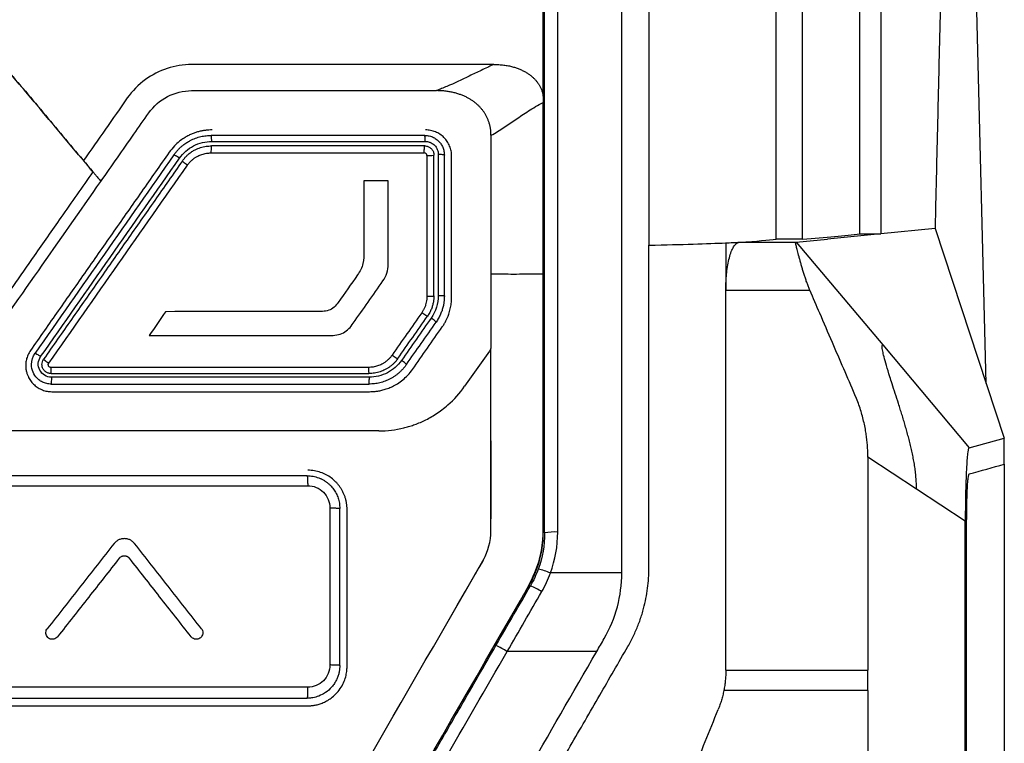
# Model space of a CAD drawing. Header units: millimetres. Extents: x -508 to 796, y -404 to 760.
# Tile 72 of 116: x 259 to 296, y 149 to 177. Entities that reach past the tile are written whole.
import ezdxf

# ---------------------------------------------------------------- set-up
doc = ezdxf.new("R2010")
doc.units = ezdxf.units.MM

msp = doc.modelspace()

# ---------------------------------------------------------------- linework, layer by layer
at = {"color": 7, "linetype": 'Continuous', "lineweight": 25}
for p, q in [((295.468, 162.698), (295.07, 178.604)), ((278.54, 173.672), (278.54, 174.886)), ((293.511, 168.618), (291.442, 168.415)), ((293.511, 168.618), (296.157, 160.615)), ((288.442, 168.214), (287.442, 168.214)), ((288.205, 168.097), (289.397, 168.214)), ((291.442, 168.415), (289.397, 168.214)), ((290.642, 168.415), (291.442, 168.415)), ((286.035, 168.097), (288.205, 168.097)), ((288.205, 168.097), (291.509, 164.17)), ((285.513, 166.259), (285.513, 166.295)), ((285.513, 166.259), (288.725, 166.259)), ((291.509, 164.17), (294.814, 160.243)), ((290.511, 162.119), (290.451, 162.265)), ((276.54, 160.513), (276.538, 157.523)), ((294.814, 160.243), (296.157, 160.615)), ((296.157, 159.615), (296.157, 160.615)), ((292.802, 158.665), (290.942, 159.886)), ((294.663, 157.443), (292.802, 158.665)), ((270.761, 151.926), (270.761, 157.926)), ((271.04, 151.886), (271.04, 157.886)), ((276.272, 155.995), (274.689, 153.254)), ((281.54, 155.459), (278.813, 155.459)), ((280.581, 152.459), (277.161, 152.459)), ((285.513, 151.741), (290.942, 151.741)), ((290.942, 150.964), (290.942, 151.741)), ((290.942, 150.964), (285.437, 150.964))]:
    msp.add_line(p, q, dxfattribs=at)
for centre, radius, start, end in [((278.965, 154.751), 2.275, 86.8594, 99.4993), ((277.85, 153.178), 2.476, 67.1171, 78.5124), ((277.025, 152.465), 2.705, 57.4697, 67.8104), ((275.566, 149.936), 2.984, 57.6989, 67.0847)]:
    msp.add_arc(centre, radius, start, end, dxfattribs=at)
for points, knots in [([(291.442, 222.235), (291.442, 221.783), (291.442, 220.805), (291.442, 219.224), (291.442, 217.418), (291.442, 215.387), (291.442, 213.13), (291.442, 210.647), (291.442, 207.938), (291.442, 205.003), (291.442, 201.841), (291.442, 198.451), (291.442, 194.834), (291.442, 190.99), (291.442, 186.917), (291.442, 182.616), (291.442, 178.086), (291.442, 173.327), (291.442, 170.078), (291.442, 168.415)], [0, 0, 0, 0, 0.025324, 0.054836, 0.088535, 0.126422, 0.168497, 0.214759, 0.265209, 0.319846, 0.37867, 0.441681, 0.50888, 0.580265, 0.655837, 0.735597, 0.819544, 0.907678, 1, 1, 1, 1]), ([(294.664, 217.856), (294.641, 216.905), (294.597, 215.009), (294.531, 212.172), (294.465, 209.348), (294.399, 206.537), (294.333, 203.741), (294.268, 200.958), (294.203, 198.188), (294.139, 195.432), (294.074, 192.69), (294.011, 189.962), (293.947, 187.247), (293.884, 184.545), (293.821, 181.857), (293.758, 179.183), (293.696, 176.523), (293.634, 173.876), (293.572, 171.243), (293.53, 169.491), (293.51, 168.618)], [0, 0, 0, 0, 0.058034, 0.115773, 0.173215, 0.230364, 0.287218, 0.34378, 0.400049, 0.456028, 0.511716, 0.567115, 0.622225, 0.677048, 0.731585, 0.785835, 0.839801, 0.893483, 0.946883, 1, 1, 1, 1]), ([(278.54, 174.886), (278.54, 179.595), (278.54, 189.477), (278.54, 202.33), (278.54, 210.466), (278.54, 213.456)], [0.1320943, 0.1320943, 0.1320943, 0.1320943, 0.4192483, 0.735374, 0.9194054, 0.9194054, 0.9194054, 0.9194054]), ([(290.642, 168.415), (290.642, 174.415), (290.642, 186.415), (290.642, 201.239), (290.642, 210.037), (290.642, 212.877)], [0, 0, 0, 0, 0.403763, 0.80753, 1, 1, 1, 1]), ([(278.59, 156.995), (278.59, 157.825), (278.59, 159.484), (278.59, 161.97), (278.59, 164.448), (278.59, 166.92), (278.59, 169.386), (278.59, 171.845), (278.59, 174.298), (278.59, 176.744), (278.59, 179.184), (278.59, 181.617), (278.59, 184.044), (278.59, 186.465), (278.59, 188.879), (278.59, 191.286), (278.59, 193.688), (278.59, 196.082), (278.59, 198.471), (278.59, 200.06), (278.59, 200.854)], [0, 0, 0, 0, 0.056642, 0.113151, 0.169528, 0.225774, 0.28189, 0.337876, 0.393734, 0.449466, 0.50507, 0.56055, 0.615905, 0.671137, 0.726247, 0.781236, 0.836105, 0.890854, 0.945486, 1, 1, 1, 1]), ([(281.54, 155.46), (281.54, 157.63), (281.54, 170.843), (281.54, 186.008), (281.54, 198.951), (281.54, 200.919)], [0.000229, 0.000229, 0.000229, 0.000229, 2.377708, 14.478177, 16.649708, 16.649708, 16.649708, 16.649708]), ([(265.1, 174.885), (264.462, 174.881), (263.841, 174.675), (263.067, 174.113), (262.832, 173.878), (262.642, 173.606)], [1.395002, 1.395002, 1.395002, 1.395002, 2.27469, 2.27469, 2.73309, 2.73309, 2.73309, 2.73309]), ([(276.643, 174.886), (272.807, 174.886), (268.967, 174.886), (265.115, 174.886), (265.108, 174.885), (265.1, 174.885)], [2.73309, 2.73309, 2.73309, 2.73309, 8.035033, 8.035033, 8.045806, 8.045806, 8.045806, 8.045806]), ([(276.643, 174.886), (276.623, 174.875), (276.602, 174.867), (276.562, 174.848), (276.542, 174.838), (276.482, 174.81), (276.362, 174.754), (276.244, 174.698), (276.011, 174.588), (275.859, 174.515), (275.416, 174.303), (275.137, 174.167), (274.852, 174.046)], [0, 0, 0, 0, 0.03125, 0.03125, 0.0625, 0.0625, 0.125, 0.25, 0.25, 0.5, 0.5, 1, 1, 1, 1]), ([(276.643, 174.886), (276.711, 174.885), (276.841, 174.883), (277.028, 174.866), (277.2, 174.838), (277.359, 174.801), (277.505, 174.756), (277.641, 174.705), (277.765, 174.648), (277.88, 174.585), (277.986, 174.517), (278.082, 174.445), (278.17, 174.367), (278.249, 174.284), (278.319, 174.196), (278.382, 174.103), (278.435, 174.004), (278.48, 173.899), (278.516, 173.788), (278.532, 173.711), (278.54, 173.672)], [0, 0, 0, 0, 0.082771, 0.159191, 0.230179, 0.296492, 0.358768, 0.417556, 0.473333, 0.526519, 0.577472, 0.626544, 0.674107, 0.720557, 0.766299, 0.811757, 0.857371, 0.903611, 0.950975, 1, 1, 1, 1]), ([(258.266, 174.431), (258.776, 173.823), (259.797, 172.606), (260.818, 171.389), (261.328, 170.781)], [0, 0, 0, 0, 0.5000066, 1, 1, 1, 1]), ([(274.852, 174.046), (274.787, 174.018), (274.687, 173.977), (274.588, 173.937), (274.521, 173.911), (274.488, 173.899), (274.455, 173.885)], [0, 0, 0, 0, 0.5, 0.75, 0.75, 1, 1, 1, 1]), ([(274.74, 173.873), (274.692, 173.876), (274.598, 173.884), (274.503, 173.885), (274.456, 173.886)], [0, 0, 0, 0, 0.502225, 1, 1, 1, 1]), ([(276.54, 172.18), (276.539, 172.223), (276.537, 172.309), (276.522, 172.434), (276.498, 172.552), (276.467, 172.665), (276.429, 172.772), (276.383, 172.874), (276.332, 172.971), (276.274, 173.063), (276.21, 173.151), (276.14, 173.234), (276.064, 173.313), (275.982, 173.387), (275.893, 173.458), (275.797, 173.524), (275.695, 173.587), (275.585, 173.645), (275.467, 173.698), (275.34, 173.746), (275.205, 173.789), (275.059, 173.825), (274.904, 173.854), (274.796, 173.866), (274.74, 173.873)], [0, 0, 0, 0, 0.048137, 0.094165, 0.138424, 0.181224, 0.222854, 0.263587, 0.303685, 0.3434, 0.38298, 0.422671, 0.462717, 0.503359, 0.544839, 0.587395, 0.631273, 0.676735, 0.724058, 0.773541, 0.825506, 0.880304, 0.938324, 1, 1, 1, 1]), ([(276.54, 172.18), (276.717, 172.274), (276.874, 172.372), (277.183, 172.574), (277.333, 172.679), (277.642, 172.891), (277.804, 173), (278.059, 173.166), (278.148, 173.22), (278.336, 173.329), (278.436, 173.384), (278.54, 173.439)], [0, 0, 0, 0, 0.25, 0.25, 0.5, 0.5, 0.75, 0.75, 0.875, 0.875, 1, 1, 1, 1]), ([(261.632, 170.419), (262.051, 171.019), (262.471, 171.618), (263.081, 172.489), (263.271, 172.761), (263.461, 173.033)], [0.38551, 0.38551, 0.38551, 0.38551, 1.395002, 1.395002, 1.853402, 1.853402, 1.853402, 1.853402]), ([(265.881, 172.386), (265.838, 172.385), (265.753, 172.383), (265.623, 172.37), (265.491, 172.349), (265.357, 172.318), (265.223, 172.276), (265.089, 172.224), (264.95, 172.158), (264.796, 172.07), (264.62, 171.944), (264.423, 171.768), (264.306, 171.615), (264.242, 171.533)], [0, 0, 0, 0, 0.065941, 0.133698, 0.203272, 0.274666, 0.347879, 0.422912, 0.499767, 0.587365, 0.699947, 0.837499, 1, 1, 1, 1]), ([(275.036, 171.386), (275.036, 171.418), (275.034, 171.484), (275.019, 171.582), (274.995, 171.677), (274.961, 171.77), (274.919, 171.859), (274.868, 171.943), (274.81, 172.022), (274.744, 172.095), (274.671, 172.161), (274.592, 172.219), (274.507, 172.27), (274.419, 172.311), (274.326, 172.344), (274.231, 172.368), (274.134, 172.383), (274.069, 172.385), (274.036, 172.386)], [0, 0, 0, 0, 0.062863, 0.125652, 0.188373, 0.251032, 0.313632, 0.376181, 0.438683, 0.501144, 0.563569, 0.625963, 0.688333, 0.750683, 0.81302, 0.875348, 0.937673, 1, 1, 1, 1]), ([(264.419, 171.43), (264.446, 171.467), (264.5, 171.539), (264.586, 171.636), (264.672, 171.72), (264.756, 171.791), (264.836, 171.851), (264.91, 171.901), (264.979, 171.943), (265.089, 172.003), (265.245, 172.072), (265.452, 172.133), (265.654, 172.169), (265.787, 172.174), (265.852, 172.176)], [0, 0, 0, 0, 0.0832, 0.1604772, 0.231831, 0.297261, 0.3567665, 0.4103472, 0.4580026, 0.4997326, 0.6340615, 0.7622139, 0.8841923, 1, 1, 1, 1]), ([(265.868, 171.945), (265.867, 171.959), (265.867, 171.989), (265.864, 172.026), (265.863, 172.068), (265.861, 172.118), (265.858, 172.166), (265.854, 172.173), (265.852, 172.176)], [0, 0, 0, 0, 0.117456, 0.241114, 0.316674, 0.500698, 0.759288, 1, 1, 1, 1]), ([(274.028, 171.945), (274.028, 171.959), (274.028, 171.989), (274.024, 172.033), (274.023, 172.074), (274.021, 172.11), (274.016, 172.159), (274.012, 172.169), (274.008, 172.176)], [0, 0, 0, 0, 0.118076, 0.242605, 0.37132, 0.502484, 0.633685, 1, 1, 1, 1]), ([(274.008, 172.176), (274.038, 172.175), (274.096, 172.173), (274.181, 172.157), (274.263, 172.133), (274.341, 172.1), (274.413, 172.059), (274.479, 172.011), (274.554, 171.944), (274.633, 171.85), (274.702, 171.722), (274.749, 171.578), (274.755, 171.477), (274.758, 171.426)], [0, 0, 0, 0, 0.074759, 0.148405, 0.220942, 0.292371, 0.362698, 0.431926, 0.500059, 0.619235, 0.742272, 0.869188, 1, 1, 1, 1]), ([(264.636, 171.304), (264.773, 171.5), (264.96, 171.664), (265.385, 171.886), (265.626, 171.945), (265.868, 171.945)], [0, 0, 0, 0, 0.5, 0.5, 1, 1, 1, 1]), ([(264.746, 171.2), (264.771, 171.233), (264.817, 171.296), (264.894, 171.378), (264.969, 171.448), (265.042, 171.506), (265.109, 171.554), (265.171, 171.592), (265.278, 171.651), (265.435, 171.716), (265.647, 171.767), (265.786, 171.773), (265.854, 171.776)], [0, 0, 0, 0, 0.094538, 0.181392, 0.260561, 0.332042, 0.395836, 0.451941, 0.500358, 0.677742, 0.844286, 1, 1, 1, 1]), ([(265.852, 171.776), (265.849, 171.776), (265.846, 171.752), (265.84, 171.655), (265.839, 171.586), (265.839, 171.526)], [0, 0, 0, 0, 0.5, 0.5, 1, 1, 1, 1]), ([(274.009, 171.776), (273.33, 171.776), (271.971, 171.776), (269.933, 171.776), (267.893, 171.776), (266.534, 171.776), (265.854, 171.776)], [0, 0, 0, 0, 0.250023, 0.500027, 0.750017, 1, 1, 1, 1]), ([(265.868, 171.945), (266.414, 171.945), (267.774, 171.944), (269.913, 171.945), (272.087, 171.945), (273.446, 171.945), (274.028, 171.945)], [0, 0, 0, 0, 0.2006311, 0.5000019, 0.7860663, 1, 1, 1, 1]), ([(273.99, 171.526), (273.99, 171.586), (273.992, 171.655), (273.999, 171.752), (274.004, 171.776), (274.008, 171.776)], [0, 0, 0, 0, 0.5, 0.5, 1, 1, 1, 1]), ([(274.009, 171.776), (274.029, 171.775), (274.07, 171.773), (274.129, 171.756), (274.184, 171.731), (274.234, 171.696), (274.277, 171.652), (274.313, 171.602), (274.338, 171.547), (274.355, 171.487), (274.357, 171.447), (274.358, 171.426)], [0, 0, 0, 0, 0.110603, 0.221263, 0.332009, 0.442872, 0.553882, 0.66507, 0.776466, 0.888099, 1, 1, 1, 1]), ([(274.028, 171.945), (274.043, 171.944), (274.084, 171.943), (274.162, 171.929), (274.271, 171.887), (274.371, 171.814), (274.446, 171.724), (274.491, 171.636), (274.521, 171.543), (274.525, 171.478), (274.526, 171.446)], [0, 0, 0, 0, 0.056028, 0.157954, 0.305704, 0.498472, 0.625655, 0.752442, 0.875115, 1, 1, 1, 1]), ([(264.242, 171.533), (263.89, 171.03), (263.185, 170.023), (262.127, 168.511), (261.066, 166.996), (260.003, 165.479), (259.294, 164.466), (258.939, 163.959)], [0, 0, 0, 0, 0.199391, 0.399084, 0.59908, 0.799384, 1, 1, 1, 1]), ([(261.328, 170.781), (261.316, 170.796), (261.286, 170.831), (261.236, 170.89), (261.174, 170.964), (261.104, 171.048), (261.03, 171.138), (260.988, 171.187), (260.966, 171.213)], [0, 0, 0, 0, 0.09627, 0.223727, 0.381196, 0.566182, 0.774419, 1, 1, 1, 1]), ([(264.636, 171.304), (264.588, 171.338), (264.53, 171.376), (264.445, 171.425), (264.422, 171.434), (264.419, 171.43)], [0, 0, 0, 0, 0.5, 0.5, 1, 1, 1, 1]), ([(264.939, 171.039), (264.96, 171.067), (265.002, 171.124), (265.075, 171.201), (265.154, 171.27), (265.239, 171.331), (265.35, 171.396), (265.491, 171.455), (265.663, 171.499), (265.781, 171.505), (265.841, 171.508)], [0, 0, 0, 0, 0.101312, 0.200956, 0.299841, 0.398893, 0.499036, 0.664835, 0.830415, 1, 1, 1, 1]), ([(274.09, 171.407), (274.09, 171.433), (274.079, 171.459), (274.043, 171.495), (274.017, 171.506), (273.991, 171.507)], [0, 0, 0, 0, 0.5, 0.5, 1, 1, 1, 1]), ([(274.09, 171.407), (274.151, 171.407), (274.225, 171.408), (274.332, 171.416), (274.358, 171.421), (274.358, 171.426)], [0, 0, 0, 0, 0.5, 0.5, 1, 1, 1, 1]), ([(274.358, 166.045), (274.358, 166.942), (274.358, 168.736), (274.358, 170.529), (274.358, 171.426)], [0, 0, 0, 0, 0.4998771, 1, 1, 1, 1]), ([(274.526, 171.446), (274.526, 171.073), (274.526, 170.177), (274.526, 168.758), (274.526, 167.335), (274.526, 166.438), (274.526, 166.062)], [0, 0, 0, 0, 0.207429, 0.499999, 0.790826, 1, 1, 1, 1]), ([(274.758, 171.426), (274.758, 171.43), (274.736, 171.435), (274.647, 171.443), (274.583, 171.445), (274.526, 171.446)], [0, 0, 0, 0, 0.5, 0.5, 1, 1, 1, 1]), ([(275.036, 166.004), (275.036, 166.901), (275.036, 168.696), (275.036, 170.489), (275.036, 171.386)], [0, 0, 0, 0, 0.499963, 1, 1, 1, 1]), ([(264.746, 171.2), (264.394, 170.697), (263.689, 169.69), (262.631, 168.178), (261.57, 166.664), (260.507, 165.146), (259.798, 164.133), (259.443, 163.626)], [0, 0, 0, 0, 0.199404, 0.399102, 0.599098, 0.799396, 1, 1, 1, 1]), ([(264.939, 171.039), (264.89, 171.072), (264.835, 171.114), (264.76, 171.177), (264.744, 171.196), (264.746, 171.2)], [0, 0, 0, 0, 0.5, 0.5, 1, 1, 1, 1]), ([(261.328, 170.781), (260.921, 170.199), (260.174, 169.132), (259.154, 167.674), (258.336, 166.504), (257.721, 165.621), (257.306, 165.028), (257.013, 164.603), (256.785, 164.274), (256.55, 163.967), (256.334, 163.711), (256.125, 163.49), (255.914, 163.296), (255.692, 163.12), (255.449, 162.955), (255.102, 162.757), (254.667, 162.558), (254.124, 162.404), (253.516, 162.325), (253.043, 162.318), (252.663, 162.318), (252.37, 162.318), (251.891, 162.319), (251.226, 162.319), (250.376, 162.319), (249.34, 162.319), (248.118, 162.32), (246.71, 162.32), (245.116, 162.32), (243.337, 162.32), (241.372, 162.321), (239.221, 162.32), (236.884, 162.323), (234.955, 162.316), (233.599, 162.327), (232.879, 162.418), (232.281, 162.611), (231.714, 162.887), (231.196, 163.256), (230.72, 163.719), (230.377, 164.165), (230.069, 164.611), (229.73, 165.093), (229.236, 165.799), (228.585, 166.728), (227.778, 167.881), (226.815, 169.257), (226.121, 170.248), (225.748, 170.781)], [0, 0, 0, 0, 0.048849, 0.089628, 0.122343, 0.146994, 0.163585, 0.172115, 0.182442, 0.191101, 0.198647, 0.205483, 0.211939, 0.218313, 0.22492, 0.232138, 0.245669, 0.257689, 0.270718, 0.287615, 0.290069, 0.29677, 0.307717, 0.32291, 0.34235, 0.366036, 0.393968, 0.426147, 0.462573, 0.503244, 0.548162, 0.597327, 0.650738, 0.708395, 0.729649, 0.743636, 0.757989, 0.772605, 0.786732, 0.801494, 0.818041, 0.825279, 0.838766, 0.858505, 0.884496, 0.916741, 0.955241, 1, 1, 1, 1]), ([(261.328, 170.781), (261.357, 170.747), (261.413, 170.68), (261.488, 170.59), (261.551, 170.516), (261.6, 170.457), (261.621, 170.432), (261.632, 170.419)], [0, 0, 0, 0, 0.229432, 0.445, 0.645236, 0.82994, 1, 1, 1, 1]), ([(282.577, 167.982), (283.224, 167.996), (283.778, 168.01), (284.75, 168.04), (285.168, 168.055), (285.508, 168.071)], [0, 0, 0, 0, 0.5, 0.5, 1, 1, 1, 1]), ([(282.577, 155.656), (282.577, 157.826), (282.577, 161.936), (282.577, 166.044), (282.577, 167.982)], [2.0523683, 2.0523683, 2.0523683, 2.0523683, 2.1973255, 2.3269712, 2.3269712, 2.3269712, 2.3269712]), ([(285.516, 166.296), (285.516, 166.345), (285.517, 166.442), (285.522, 166.586), (285.53, 166.726), (285.541, 166.863), (285.562, 167.061), (285.601, 167.307), (285.665, 167.574), (285.744, 167.796), (285.824, 167.944), (285.9, 168.034), (285.967, 168.085), (286.013, 168.093), (286.036, 168.097)], [0, 0, 0, 0, 0.049795, 0.099141, 0.148324, 0.197636, 0.247365, 0.368754, 0.491341, 0.616108, 0.742483, 0.828443, 0.91387, 1, 1, 1, 1]), ([(288.727, 166.26), (288.708, 166.305), (288.669, 166.397), (288.616, 166.538), (288.565, 166.682), (288.517, 166.829), (288.471, 166.976), (288.428, 167.123), (288.387, 167.268), (288.349, 167.409), (288.301, 167.586), (288.252, 167.772), (288.211, 167.921), (288.189, 168.012), (288.182, 168.062), (288.185, 168.09), (288.198, 168.095), (288.205, 168.097)], [0, 0, 0, 0, 0.0489787, 0.0995039, 0.1516186, 0.205362, 0.2607698, 0.3178744, 0.3767058, 0.4372909, 0.4996548, 0.6232367, 0.7363312, 0.8125578, 0.8817653, 0.9441543, 1, 1, 1, 1]), ([(271.684, 167.755), (271.684, 167.594), (271.682, 167.432), (271.627, 167.201), (271.6, 167.125), (271.528, 166.981), (271.485, 166.912), (271.439, 166.846)], [0, 0, 0, 0, 0.5, 0.5, 0.75, 0.75, 1, 1, 1, 1]), ([(272.41, 166.618), (272.475, 166.71), (272.525, 166.811), (272.593, 167.026), (272.609, 167.136), (272.609, 167.249)], [0, 0, 0, 0, 0.5, 0.5, 1, 1, 1, 1]), ([(263.039, 133.786), (263.176, 133.786), (263.312, 133.786), (264.112, 133.786), (264.76, 133.957), (265.984, 134.614), (266.539, 135.138), (267.121, 136.146), (267.328, 136.504), (271.106, 143.048), (274.4, 148.753), (278.151, 155.25), (278.432, 155.892), (278.54, 156.586), (278.54, 160.41), (278.54, 163.638), (278.54, 166.886)], [0.379475, 0.379475, 0.379475, 0.379475, 0.501109, 0.501109, 1.090997, 1.090997, 1.757449, 1.757449, 2.128229, 2.128229, 8.554245, 8.554245, 8.8165, 9.1814, 9.1814, 12.227798, 12.227798, 12.227798, 12.227798]), ([(276.54, 166.886), (276.691, 166.884), (276.968, 166.883), (277.405, 166.88), (277.916, 166.883), (278.31, 166.885), (278.54, 166.886)], [0, 0, 0, 0, 0.250057, 0.457566, 0.683345, 1, 1, 1, 1]), ([(277.695, 154.459), (277.737, 154.532), (278.074, 155.111), (278.596, 156.261), (278.525, 157.993), (278.548, 160.276), (278.537, 163.25), (278.539, 165.652), (278.54, 166.886)], [0, 0, 0, 0, 0.020126, 0.159698, 0.291943, 0.42708, 0.705752, 1, 1, 1, 1]), ([(274.091, 166.03), (274.089, 165.992), (274.087, 165.916), (274.07, 165.804), (274.042, 165.697), (274.003, 165.593), (273.954, 165.492), (273.913, 165.429), (273.892, 165.398)], [0, 0, 0, 0, 0.170417, 0.337049, 0.501576, 0.665746, 0.831316, 1, 1, 1, 1]), ([(274.091, 166.03), (274.152, 166.029), (274.226, 166.031), (274.332, 166.037), (274.358, 166.041), (274.358, 166.045)], [0, 0, 0, 0, 0.5, 0.5, 1, 1, 1, 1]), ([(274.358, 166.045), (274.357, 166.007), (274.355, 165.926), (274.338, 165.803), (274.309, 165.673), (274.262, 165.538), (274.199, 165.401), (274.143, 165.315), (274.114, 165.27)], [0, 0, 0, 0, 0.14047, 0.291416, 0.45284, 0.624745, 0.807131, 1, 1, 1, 1]), ([(274.758, 166.045), (274.757, 166.002), (274.755, 165.914), (274.74, 165.778), (274.712, 165.636), (274.67, 165.489), (274.612, 165.339), (274.538, 165.187), (274.474, 165.09), (274.442, 165.041)], [0, 0, 0, 0, 0.119635, 0.247009, 0.382123, 0.524979, 0.675577, 0.833917, 1, 1, 1, 1]), ([(274.526, 166.062), (274.541, 166.062), (274.572, 166.062), (274.609, 166.059), (274.65, 166.058), (274.7, 166.056), (274.748, 166.051), (274.755, 166.047), (274.758, 166.045)], [0, 0, 0, 0, 0.120372, 0.247419, 0.32044, 0.492091, 0.755174, 1, 1, 1, 1]), ([(274.675, 164.857), (274.701, 164.896), (274.751, 164.97), (274.814, 165.085), (274.867, 165.195), (274.91, 165.3), (274.956, 165.435), (274.999, 165.603), (275.031, 165.804), (275.035, 165.938), (275.036, 166.004)], [0, 0, 0, 0, 0.11399, 0.221023, 0.321096, 0.414211, 0.500368, 0.671568, 0.83811, 1, 1, 1, 1]), ([(290.451, 162.265), (290.163, 162.931), (289.714, 163.969), (289.139, 165.3), (288.853, 165.966), (288.727, 166.26)], [0, 0, 0, 0, 0.500039, 0.779667, 1, 1, 1, 1]), ([(270.7, 165.794), (270.654, 165.728), (270.604, 165.666), (270.484, 165.56), (270.413, 165.518), (270.26, 165.469), (270.179, 165.458), (270.018, 165.446), (269.938, 165.445), (269.857, 165.445)], [0, 0, 0, 0, 0.25, 0.25, 0.5, 0.5, 0.75, 0.75, 1, 1, 1, 1]), ([(272.98, 163.651), (273.169, 163.921), (273.547, 164.461), (273.925, 165.001), (274.114, 165.27)], [0, 0, 0, 0, 0.50017, 1, 1, 1, 1]), ([(274.114, 165.27), (274.111, 165.266), (274.087, 165.275), (274, 165.325), (273.94, 165.364), (273.892, 165.398)], [0, 0, 0, 0, 0.5, 0.5, 1, 1, 1, 1]), ([(274.442, 165.041), (274.445, 165.045), (274.429, 165.064), (274.356, 165.126), (274.302, 165.166), (274.255, 165.2)], [0, 0, 0, 0, 0.5, 0.5, 1, 1, 1, 1]), ([(270.377, 164.531), (270.466, 164.531), (270.555, 164.536), (270.731, 164.567), (270.818, 164.593), (270.976, 164.675), (271.048, 164.73), (271.172, 164.857), (271.226, 164.927), (271.277, 165)], [0, 0, 0, 0, 0.25, 0.25, 0.5, 0.5, 0.75, 0.75, 1, 1, 1, 1]), ([(273.541, 163.238), (273.73, 163.508), (274.108, 164.048), (274.486, 164.588), (274.675, 164.857)], [0, 0, 0, 0, 0.500168, 1, 1, 1, 1]), ([(292.802, 158.665), (292.801, 158.74), (292.799, 158.891), (292.783, 159.116), (292.76, 159.34), (292.729, 159.564), (292.691, 159.786), (292.647, 160.007), (292.599, 160.226), (292.546, 160.444), (292.491, 160.661), (292.432, 160.876), (292.372, 161.089), (292.309, 161.301), (292.245, 161.512), (292.179, 161.721), (292.094, 161.99), (291.989, 162.317), (291.878, 162.66), (291.763, 163.023), (291.654, 163.38), (291.563, 163.708), (291.514, 163.914), (291.493, 164.036), (291.486, 164.109), (291.49, 164.159), (291.503, 164.166), (291.509, 164.17)], [0, 0, 0, 0, 0.0332226, 0.0664466, 0.0996967, 0.1329816, 0.1662964, 0.1996239, 0.2329367, 0.2662001, 0.2994019, 0.3325589, 0.3656899, 0.398815, 0.4319565, 0.4651393, 0.4983921, 0.5608967, 0.6233151, 0.6692045, 0.7479851, 0.8189885, 0.8739737, 0.905519, 0.9370145, 0.9684601, 1, 1, 1, 1]), ([(210.54, 164.029), (210.54, 161.706), (210.54, 159.381), (210.54, 156.702), (210.708, 156.085), (211.065, 155.548), (214.472, 149.648), (217.738, 143.991), (221.543, 137.401), (222.553, 136.786), (236.882, 136.786), (250.15, 136.786), (264.477, 136.786), (265.511, 137.356), (269.324, 143.96), (272.598, 149.632), (275.998, 155.521), (276.139, 155.735), (276.428, 156.301), (276.54, 156.671), (276.54, 159.381), (276.54, 161.706), (276.54, 164.029)], [0, 0, 0, 0, 6.966011, 6.966011, 8.027012, 8.88351, 8.88351, 28.477408, 28.477408, 31.702616, 31.702616, 71.390453, 71.390453, 74.608336, 74.608336, 94.255818, 94.255818, 95.018098, 95.018098, 96.173338, 96.173338, 103.139474, 103.139474, 103.139474, 103.139474]), ([(258.939, 163.959), (258.921, 163.931), (258.884, 163.875), (258.841, 163.786), (258.807, 163.698), (258.783, 163.61), (258.767, 163.525), (258.759, 163.441), (258.758, 163.362), (258.762, 163.286), (258.772, 163.214), (258.787, 163.147), (258.804, 163.084), (258.825, 163.026), (258.847, 162.973), (258.889, 162.886), (258.964, 162.769), (259.087, 162.637), (259.234, 162.528), (259.398, 162.447), (259.575, 162.395), (259.697, 162.389), (259.758, 162.386)], [0, 0, 0, 0, 0.046816, 0.091931, 0.135345, 0.177058, 0.217069, 0.255379, 0.291987, 0.326894, 0.3601, 0.391605, 0.421409, 0.449512, 0.475914, 0.500617, 0.582851, 0.665469, 0.748482, 0.8319, 0.915736, 1, 1, 1, 1]), ([(259.116, 163.856), (259.118, 163.859), (259.141, 163.849), (259.224, 163.799), (259.281, 163.76), (259.33, 163.727)], [0, 0, 0, 0, 0.5, 0.5, 1, 1, 1, 1]), ([(259.738, 162.94), (259.647, 162.94), (259.556, 162.966), (259.401, 163.06), (259.337, 163.129), (259.253, 163.29), (259.234, 163.382), (259.246, 163.563), (259.277, 163.652), (259.33, 163.727)], [0, 0, 0, 0, 0.25, 0.25, 0.5, 0.5, 0.75, 0.75, 1, 1, 1, 1]), ([(272.759, 163.78), (272.738, 163.751), (272.695, 163.694), (272.623, 163.618), (272.544, 163.548), (272.459, 163.487), (272.347, 163.422), (272.207, 163.363), (272.034, 163.32), (271.916, 163.314), (271.856, 163.311)], [0, 0, 0, 0, 0.101245, 0.200821, 0.299633, 0.398607, 0.498663, 0.664103, 0.829821, 1, 1, 1, 1]), ([(272.759, 163.78), (272.808, 163.746), (272.867, 163.707), (272.953, 163.657), (272.977, 163.647), (272.98, 163.651)], [0, 0, 0, 0, 0.5, 0.5, 1, 1, 1, 1]), ([(276.54, 164.029), (276.372, 163.79), (276.036, 163.31), (275.701, 162.831), (275.533, 162.591)], [0, 0, 0, 0, 0.499856, 1, 1, 1, 1]), ([(259.73, 162.676), (259.701, 162.677), (259.644, 162.679), (259.56, 162.694), (259.478, 162.718), (259.4, 162.75), (259.327, 162.791), (259.259, 162.84), (259.148, 162.94), (259.02, 163.128), (258.98, 163.326), (258.98, 163.428), (258.98, 163.429)], [0, 0, 0, 0, 0.073051, 0.145631, 0.217741, 0.289385, 0.360562, 0.431276, 0.501527, 0.740093, 0.997639, 1, 1, 1, 1]), ([(259.729, 163.076), (259.71, 163.077), (259.671, 163.079), (259.614, 163.094), (259.56, 163.118), (259.509, 163.152), (259.465, 163.194), (259.429, 163.244), (259.401, 163.301), (259.383, 163.362), (259.381, 163.404), (259.38, 163.426)], [0, 0, 0, 0, 0.105447, 0.212282, 0.320516, 0.430164, 0.541236, 0.653745, 0.767701, 0.883116, 1, 1, 1, 1]), ([(259.443, 163.626), (259.441, 163.623), (259.459, 163.605), (259.535, 163.544), (259.591, 163.503), (259.639, 163.469)], [0, 0, 0, 0, 0.5, 0.5, 1, 1, 1, 1]), ([(259.72, 163.312), (259.711, 163.313), (259.693, 163.314), (259.66, 163.329), (259.628, 163.363), (259.618, 163.409), (259.625, 163.446), (259.634, 163.461), (259.639, 163.469)], [0, 0, 0, 0, 0.122867, 0.246101, 0.49601, 0.746491, 0.873336, 1, 1, 1, 1]), ([(259.72, 163.312), (259.72, 163.296), (259.72, 163.26), (259.721, 163.201), (259.723, 163.138), (259.726, 163.087), (259.729, 163.079), (259.73, 163.076)], [0, 0, 0, 0, 0.1252246, 0.2918235, 0.5002891, 0.742604, 1, 1, 1, 1]), ([(271.856, 163.311), (271.856, 163.296), (271.856, 163.266), (271.86, 163.228), (271.861, 163.185), (271.864, 163.134), (271.868, 163.086), (271.872, 163.079), (271.875, 163.076)], [0, 0, 0, 0, 0.117096, 0.240748, 0.317204, 0.500619, 0.759449, 1, 1, 1, 1]), ([(272.98, 163.651), (272.959, 163.622), (272.916, 163.564), (272.844, 163.484), (272.766, 163.41), (272.681, 163.342), (272.592, 163.281), (272.468, 163.209), (272.302, 163.14), (272.091, 163.086), (271.946, 163.079), (271.872, 163.076)], [0, 0, 0, 0, 0.0833, 0.166602, 0.249906, 0.333213, 0.416521, 0.499832, 0.66432, 0.83104, 1, 1, 1, 1]), ([(273.308, 163.422), (273.285, 163.39), (273.237, 163.325), (273.159, 163.235), (273.074, 163.15), (272.984, 163.07), (272.889, 162.998), (272.788, 162.932), (272.659, 162.858), (272.496, 162.785), (272.296, 162.723), (272.087, 162.683), (271.946, 162.678), (271.875, 162.676)], [0, 0, 0, 0, 0.071389, 0.14278, 0.214171, 0.285564, 0.356957, 0.428352, 0.499748, 0.62294, 0.747377, 0.873062, 1, 1, 1, 1]), ([(273.12, 163.58), (273.051, 163.481), (272.971, 163.392), (272.79, 163.234), (272.69, 163.165), (272.371, 162.999), (272.129, 162.939), (271.888, 162.94)], [0, 0, 0, 0, 0.25, 0.25, 0.5, 0.5, 1, 1, 1, 1]), ([(273.308, 163.422), (273.311, 163.426), (273.295, 163.445), (273.222, 163.506), (273.168, 163.547), (273.12, 163.58)], [0, 0, 0, 0, 0.5, 0.5, 1, 1, 1, 1]), ([(259.729, 163.076), (260.404, 163.076), (261.753, 163.076), (263.777, 163.076), (265.8, 163.076), (267.824, 163.076), (269.849, 163.076), (271.198, 163.076), (271.872, 163.076)], [0, 0, 0, 0, 0.166549, 0.333141, 0.499778, 0.666465, 0.833204, 1, 1, 1, 1]), ([(271.903, 162.386), (271.935, 162.386), (272.006, 162.387), (272.123, 162.396), (272.261, 162.416), (272.417, 162.45), (272.591, 162.504), (272.778, 162.583), (272.974, 162.691), (273.173, 162.834), (273.371, 163.015), (273.483, 163.162), (273.541, 163.238)], [0, 0, 0, 0, 0.050117, 0.111323, 0.183618, 0.267001, 0.361469, 0.467021, 0.583653, 0.711362, 0.850146, 1, 1, 1, 1]), ([(259.739, 162.926), (259.739, 162.866), (259.738, 162.797), (259.735, 162.7), (259.732, 162.676), (259.73, 162.676)], [0, 0, 0, 0, 0.5, 0.5, 1, 1, 1, 1]), ([(271.875, 162.676), (271.878, 162.676), (271.883, 162.7), (271.889, 162.797), (271.891, 162.866), (271.891, 162.926)], [0, 0, 0, 0, 0.5, 0.5, 1, 1, 1, 1]), ([(259.758, 162.386), (260.434, 162.386), (261.784, 162.386), (263.809, 162.386), (265.833, 162.386), (267.857, 162.386), (269.88, 162.386), (271.229, 162.386), (271.903, 162.386)], [0, 0, 0, 0, 0.166681, 0.333352, 0.500016, 0.666676, 0.833336, 1, 1, 1, 1]), ([(273.206, 161), (273.267, 161.016), (273.394, 161.049), (273.588, 161.113), (273.793, 161.19), (274.005, 161.285), (274.224, 161.399), (274.447, 161.535), (274.673, 161.694), (274.818, 161.815), (274.893, 161.878)], [0, 0, 0, 0, 0.098672, 0.205064, 0.319011, 0.440263, 0.568517, 0.7041, 0.848041, 1, 1, 1, 1]), ([(290.858, 160.886), (290.843, 160.971), (290.812, 161.139), (290.753, 161.389), (290.683, 161.635), (290.604, 161.879), (290.542, 162.039), (290.511, 162.119)], [0, 0, 0, 0, 0.2003085, 0.4001021, 0.5997411, 0.799587, 1, 1, 1, 1]), ([(272.256, 160.886), (271.573, 160.886), (270.207, 160.886), (268.158, 160.886), (266.108, 160.886), (264.058, 160.886), (262.007, 160.886), (259.956, 160.886), (257.905, 160.886), (255.854, 160.886), (253.802, 160.886), (251.75, 160.886), (249.698, 160.886), (247.646, 160.886), (245.593, 160.886), (242.855, 160.886), (239.434, 160.886), (235.329, 160.886), (231.225, 160.886), (227.123, 160.886), (223.021, 160.886), (218.921, 160.886), (216.189, 160.886), (214.823, 160.886)], [0, 0, 0, 0, 0.035725, 0.071446, 0.107162, 0.142875, 0.178586, 0.214295, 0.250004, 0.285712, 0.32142, 0.357131, 0.392843, 0.428558, 0.464277, 0.500001, 0.571441, 0.642867, 0.714285, 0.785701, 0.857121, 0.928552, 1, 1, 1, 1]), ([(290.94, 160.062), (290.937, 160.13), (290.932, 160.268), (290.915, 160.475), (290.891, 160.681), (290.869, 160.818), (290.858, 160.886)], [0, 0, 0, 0, 0.2493806, 0.4989716, 0.7490772, 1, 1, 1, 1]), ([(290.942, 159.886), (290.942, 159.916), (290.942, 159.974), (290.941, 160.033), (290.94, 160.062)], [0, 0, 0, 0, 0.50421, 1, 1, 1, 1]), ([(294.811, 160.243), (294.808, 160.242), (294.803, 160.239), (294.794, 160.223), (294.786, 160.198), (294.778, 160.165), (294.77, 160.123), (294.755, 160.032), (294.736, 159.853), (294.713, 159.519), (294.693, 159.094), (294.68, 158.67), (294.673, 158.307), (294.669, 158.026), (294.667, 157.738), (294.667, 157.542), (294.666, 157.443)], [0, 0, 0, 0, 0.036751, 0.07329, 0.109726, 0.146167, 0.182723, 0.219503, 0.34424, 0.469068, 0.602346, 0.735707, 0.802091, 0.867833, 0.933585, 1, 1, 1, 1]), ([(296.157, 159.615), (296.157, 158.77), (296.157, 157.085), (296.157, 154.562), (296.156, 152.049), (296.155, 149.547), (296.154, 147.056), (296.153, 144.575), (296.151, 142.105), (296.15, 139.646), (296.148, 137.198), (296.146, 134.76), (296.144, 132.332), (296.141, 129.916), (296.139, 127.51), (296.135, 124.604), (296.131, 121.202), (296.126, 117.31), (296.121, 113.443), (296.115, 109.601), (296.109, 105.783), (296.102, 101.989), (296.096, 98.221), (296.089, 94.477), (296.084, 91.991), (296.082, 90.751)], [0, 0, 0, 0, 0.03671, 0.073264, 0.109664, 0.14591, 0.182003, 0.217944, 0.253732, 0.28937, 0.324857, 0.360195, 0.395384, 0.430425, 0.465319, 0.500067, 0.556898, 0.613401, 0.669577, 0.725431, 0.780966, 0.836187, 0.891097, 0.9457, 1, 1, 1, 1]), ([(269.511, 159.176), (269.514, 159.176), (269.517, 159.168), (269.522, 159.131), (269.525, 159.102), (269.53, 159.029), (269.531, 158.984), (269.534, 158.89), (269.534, 158.841), (269.535, 158.795)], [0, 0, 0, 0, 0.25, 0.25, 0.5, 0.5, 0.75, 0.75, 1, 1, 1, 1]), ([(269.511, 159.176), (269.55, 159.175), (269.627, 159.173), (269.74, 159.156), (269.85, 159.131), (269.955, 159.096), (270.056, 159.053), (270.15, 159.002), (270.238, 158.944), (270.32, 158.881), (270.417, 158.791), (270.523, 158.668), (270.626, 158.503), (270.702, 158.322), (270.752, 158.127), (270.758, 157.993), (270.761, 157.926)], [0, 0, 0, 0, 0.059197, 0.117479, 0.174847, 0.231301, 0.286842, 0.341472, 0.39519, 0.447998, 0.499897, 0.596695, 0.6951, 0.795115, 0.896746, 1, 1, 1, 1]), ([(271.04, 157.886), (271.039, 157.927), (271.037, 158.008), (271.021, 158.129), (270.997, 158.248), (270.963, 158.363), (270.921, 158.474), (270.871, 158.58), (270.813, 158.68), (270.749, 158.775), (270.678, 158.864), (270.577, 158.973), (270.435, 159.096), (270.243, 159.217), (270.026, 159.311), (269.789, 159.373), (269.624, 159.381), (269.54, 159.386)], [0, 0, 0, 0, 0.052334, 0.104148, 0.155443, 0.206219, 0.25648, 0.306226, 0.355458, 0.404179, 0.45239, 0.500092, 0.593166, 0.689684, 0.789656, 0.893092, 1, 1, 1, 1]), ([(294.718, 157.377), (294.718, 157.426), (294.719, 157.525), (294.719, 157.672), (294.721, 157.815), (294.723, 157.956), (294.727, 158.159), (294.734, 158.413), (294.745, 158.691), (294.76, 158.922), (294.774, 159.079), (294.789, 159.176), (294.802, 159.231), (294.81, 159.239), (294.815, 159.244)], [0, 0, 0, 0, 0.050275, 0.100042, 0.149574, 0.199145, 0.24903, 0.370848, 0.492754, 0.616643, 0.741323, 0.828013, 0.913764, 1, 1, 1, 1]), ([(269.535, 158.795), (269.756, 158.795), (269.977, 158.704), (270.292, 158.39), (270.384, 158.17), (270.385, 157.947)], [0, 0, 0, 0, 0.5, 0.5, 1, 1, 1, 1]), ([(270.385, 157.947), (270.405, 157.947), (270.446, 157.947), (270.507, 157.945), (270.567, 157.944), (270.623, 157.941), (270.672, 157.939), (270.712, 157.935), (270.741, 157.932), (270.758, 157.929), (270.76, 157.927), (270.761, 157.926)], [0, 0, 0, 0, 0.099357, 0.204612, 0.315014, 0.429364, 0.545982, 0.663119, 0.778932, 0.89171, 1, 1, 1, 1]), ([(294.715, 151.137), (294.715, 151.831), (294.716, 153.218), (294.717, 155.297), (294.718, 156.683), (294.718, 157.377)], [0, 0, 0, 0, 0.333333, 0.666665, 1, 1, 1, 1]), ([(262.135, 156.58), (261.922, 156.309), (261.496, 155.768), (260.645, 154.684), (260.007, 153.872), (259.581, 153.33)], [0, 0, 0, 0, 0.25, 0.5, 1, 1, 1, 1]), ([(262.921, 156.58), (262.909, 156.594), (262.884, 156.623), (262.842, 156.661), (262.796, 156.694), (262.747, 156.722), (262.694, 156.744), (262.64, 156.759), (262.584, 156.769), (262.528, 156.772), (262.471, 156.769), (262.415, 156.759), (262.361, 156.744), (262.309, 156.722), (262.259, 156.694), (262.213, 156.661), (262.171, 156.623), (262.147, 156.594), (262.135, 156.58)], [0, 0, 0, 0, 0.0623992, 0.124996, 0.1873863, 0.2497951, 0.3123919, 0.3747746, 0.4371926, 0.4997893, 0.5621649, 0.62459, 0.6871855, 0.7495544, 0.8119842, 0.8745781, 0.9372526, 1, 1, 1, 1]), ([(265.474, 153.33), (265.049, 153.872), (264.41, 154.684), (263.559, 155.768), (263.134, 156.309), (262.921, 156.58)], [0, 0, 0, 0, 0.5, 0.75, 1, 1, 1, 1]), ([(262.331, 156.021), (261.943, 155.527), (261.157, 154.527), (260.372, 153.527), (259.974, 153.021)], [0, 0, 0, 0, 0.4940494, 1, 1, 1, 1]), ([(262.331, 156.021), (262.337, 156.028), (262.349, 156.043), (262.377, 156.068), (262.409, 156.088), (262.444, 156.103), (262.471, 156.111), (262.499, 156.115), (262.537, 156.118), (262.575, 156.113), (262.611, 156.103), (262.637, 156.092), (262.662, 156.078), (262.685, 156.062), (262.706, 156.043), (262.718, 156.028), (262.724, 156.021)], [0, 0, 0, 0, 0.062425, 0.125048, 0.249694, 0.312316, 0.374734, 0.437164, 0.499787, 0.624431, 0.687054, 0.749463, 0.811905, 0.874529, 0.937225, 1, 1, 1, 1]), ([(265.081, 153.021), (264.68, 153.532), (263.894, 154.532), (263.109, 155.532), (262.724, 156.021)], [0, 0, 0, 0, 0.510599, 1, 1, 1, 1]), ([(280.868, 152.957), (281.078, 153.342), (281.255, 153.744), (281.484, 154.59), (281.534, 155.022), (281.54, 155.46)], [0, 0, 0, 0, 0.5, 0.5, 1, 1, 1, 1]), ([(281.774, 152.657), (281.811, 152.722), (281.884, 152.853), (281.985, 153.054), (282.079, 153.257), (282.165, 153.465), (282.242, 153.675), (282.313, 153.888), (282.39, 154.158), (282.467, 154.486), (282.53, 154.873), (282.57, 155.264), (282.575, 155.525), (282.577, 155.656)], [0, 0, 0, 0, 0.071751, 0.143249, 0.214594, 0.285887, 0.357229, 0.428721, 0.500462, 0.625582, 0.750188, 0.874815, 1, 1, 1, 1]), ([(276.728, 152.685), (276.953, 153.075), (277.393, 153.837), (277.833, 154.599), (278.047, 154.97)], [0, 0, 0, 0, 0.5124967, 1, 1, 1, 1]), ([(259.974, 153.021), (259.957, 152.999), (259.936, 152.98), (259.912, 152.965), (259.888, 152.95), (259.862, 152.939), (259.834, 152.932), (259.807, 152.926), (259.778, 152.924), (259.751, 152.927), (259.723, 152.93), (259.695, 152.938), (259.67, 152.95), (259.645, 152.962), (259.621, 152.979), (259.601, 152.999), (259.581, 153.018), (259.565, 153.042), (259.553, 153.067), (259.54, 153.092), (259.532, 153.12), (259.529, 153.147), (259.526, 153.175), (259.528, 153.204), (259.534, 153.231), (259.54, 153.258), (259.551, 153.285), (259.566, 153.309), (259.571, 153.316), (259.576, 153.323), (259.581, 153.33)], [0, 0, 0, 0, 0.107641, 0.107641, 0.107641, 0.215288, 0.215288, 0.215288, 0.322854, 0.322854, 0.322854, 0.430251, 0.430251, 0.430251, 0.537487, 0.537487, 0.537487, 0.644647, 0.644647, 0.644647, 0.751843, 0.751843, 0.751843, 0.859171, 0.859171, 0.859171, 0.966671, 0.966671, 0.966671, 1, 1, 1, 1]), ([(265.474, 153.33), (265.492, 153.308), (265.505, 153.283), (265.514, 153.257), (265.523, 153.23), (265.528, 153.202), (265.528, 153.174), (265.527, 153.146), (265.522, 153.118), (265.513, 153.091), (265.504, 153.065), (265.489, 153.04), (265.472, 153.018), (265.454, 152.996), (265.432, 152.977), (265.409, 152.963), (265.385, 152.948), (265.358, 152.937), (265.331, 152.931), (265.303, 152.925), (265.274, 152.924), (265.246, 152.928), (265.219, 152.931), (265.191, 152.94), (265.166, 152.952), (265.141, 152.965), (265.118, 152.982), (265.098, 153.002), (265.092, 153.008), (265.087, 153.014), (265.081, 153.021)], [0, 0, 0, 0, 0.107163, 0.107163, 0.107163, 0.214317, 0.214317, 0.214317, 0.3216, 0.3216, 0.3216, 0.429117, 0.429117, 0.429117, 0.536825, 0.536825, 0.536825, 0.644597, 0.644597, 0.644597, 0.752274, 0.752274, 0.752274, 0.859743, 0.859743, 0.859743, 0.966982, 0.966982, 0.966982, 1, 1, 1, 1]), ([(266.957, 135.761), (267.352, 136.446), (268.151, 137.83), (269.361, 139.925), (270.594, 142.061), (271.834, 144.208), (273.067, 146.343), (274.246, 148.386), (275.465, 150.497), (276.279, 151.908), (276.728, 152.685)], [0, 0, 0, 0, 0.12142, 0.24522, 0.371402, 0.499967, 0.625709, 0.749971, 0.862129, 1, 1, 1, 1]), ([(267.39, 135.521), (269.019, 138.345), (270.647, 141.168), (273.09, 145.403), (273.904, 146.814), (275.533, 149.637), (276.347, 151.049), (277.161, 152.459)], [0, 0, 0, 0, 0.5, 0.5, 0.75, 0.75, 1, 1, 1, 1]), ([(269.599, 133.438), (270.515, 135.023), (271.43, 136.609), (273.261, 139.78), (274.176, 141.365), (276.006, 144.535), (276.921, 146.12), (278.751, 149.29), (279.666, 150.874), (280.581, 152.459)], [0, 0, 0, 0, 0.25, 0.25, 0.5, 0.5, 0.75, 0.75, 1, 1, 1, 1]), ([(270.415, 132.985), (270.897, 133.82), (271.846, 135.463), (273.246, 137.888), (274.6, 140.233), (275.908, 142.499), (277.17, 144.684), (278.386, 146.79), (279.556, 148.817), (280.68, 150.763), (281.414, 152.034), (281.774, 152.657)], [0, 0, 0, 0, 0.127276, 0.250511, 0.369705, 0.484857, 0.595968, 0.703038, 0.806067, 0.905054, 1, 1, 1, 1]), ([(270.761, 151.926), (270.76, 151.889), (270.758, 151.813), (270.742, 151.695), (270.712, 151.568), (270.665, 151.436), (270.598, 151.301), (270.509, 151.166), (270.366, 151.002), (270.163, 150.845), (269.914, 150.735), (269.699, 150.683), (269.568, 150.678), (269.511, 150.676)], [0, 0, 0, 0, 0.055536, 0.116377, 0.182523, 0.253973, 0.330726, 0.412782, 0.500139, 0.663052, 0.800701, 0.913031, 1, 1, 1, 1]), ([(270.385, 151.945), (270.385, 151.722), (270.293, 151.501), (269.978, 151.186), (269.758, 151.094), (269.534, 151.094)], [0, 0, 0, 0, 0.5, 0.5, 1, 1, 1, 1]), ([(269.54, 150.386), (269.577, 150.386), (269.659, 150.388), (269.79, 150.404), (269.936, 150.436), (270.096, 150.489), (270.266, 150.568), (270.439, 150.679), (270.619, 150.834), (270.782, 151.031), (270.91, 151.258), (270.989, 151.48), (271.032, 151.689), (271.037, 151.823), (271.04, 151.886)], [0, 0, 0, 0, 0.048, 0.103822, 0.167464, 0.238926, 0.318205, 0.405298, 0.500202, 0.620097, 0.730028, 0.829991, 0.919982, 1, 1, 1, 1]), ([(270.761, 151.926), (270.761, 151.927), (270.757, 151.929), (270.738, 151.932), (270.703, 151.936), (270.654, 151.939), (270.594, 151.941), (270.526, 151.943), (270.454, 151.944), (270.407, 151.945), (270.385, 151.945)], [0.0000573, 0.0000573, 0.0000573, 0.0000573, 0.1250598, 0.2500623, 0.3750648, 0.5000673, 0.6250698, 0.7500723, 0.8750748, 1.0000009, 1.0000009, 1.0000009, 1.0000009]), ([(285.513, 151.741), (285.512, 151.676), (285.511, 151.546), (285.496, 151.351), (285.472, 151.157), (285.449, 151.028), (285.437, 150.964)], [0, 0, 0, 0, 0.2496, 0.499068, 0.749003, 1, 1, 1, 1]), ([(269.534, 151.094), (269.534, 151.046), (269.533, 150.994), (269.531, 150.891), (269.53, 150.841), (269.525, 150.758), (269.523, 150.726), (269.517, 150.685), (269.514, 150.676), (269.511, 150.676)], [0, 0, 0, 0, 0.25, 0.25, 0.5, 0.5, 0.75, 0.75, 1, 1, 1, 1]), ([(285.437, 150.964), (285.424, 150.902), (285.398, 150.779), (285.348, 150.597), (285.29, 150.418), (285.245, 150.301), (285.222, 150.243)], [0, 0, 0, 0, 0.250731, 0.500609, 0.750182, 1, 1, 1, 1]), ([(294.663, 119.874), (294.663, 120.62), (294.663, 122.112), (294.663, 124.35), (294.663, 126.588), (294.663, 128.826), (294.663, 131.064), (294.663, 133.302), (294.663, 135.603), (294.663, 138.959), (294.663, 143.073), (294.663, 147.481), (294.663, 150.088), (294.663, 151.192)], [0, 0, 0, 0, 0.071427, 0.142855, 0.214283, 0.285712, 0.35714, 0.428569, 0.499996, 0.577575, 0.749998, 0.894167, 1, 1, 1, 1]), ([(294.711, 139.233), (294.712, 140.027), (294.712, 141.615), (294.713, 143.996), (294.713, 146.377), (294.714, 148.758), (294.715, 150.344), (294.715, 151.137)], [0, 0, 0, 0, 0.200007, 0.400007, 0.600003, 0.8, 1, 1, 1, 1]), ([(255.54, 150.386), (256.207, 150.386), (257.541, 150.386), (259.541, 150.386), (261.542, 150.386), (263.542, 150.386), (265.542, 150.386), (267.541, 150.386), (268.873, 150.386), (269.54, 150.386)], [0, 0, 0, 0, 0.1428666, 0.2857257, 0.4285798, 0.5714316, 0.7142838, 0.8571391, 1, 1, 1, 1]), ([(281.274, 140.472), (281.932, 142.101), (282.59, 143.73), (283.577, 146.172), (283.906, 146.987), (284.564, 148.615), (284.894, 149.428), (285.222, 150.243)], [0, 0, 0, 0, 0.5, 0.5, 0.75, 0.75, 1, 1, 1, 1])]:
    msp.add_open_spline(points, degree=3, knots=knots, dxfattribs=at)
for points in [[(282.577, 201.103), (282.577, 190.101), (282.577, 179.052), (282.577, 167.982)], [(279.09, 157.023), (279.09, 171.699), (279.09, 186.346), (279.09, 200.919)], [(287.442, 168.214), (287.442, 178.722), (287.442, 189.203), (287.442, 199.64)], [(288.442, 168.214), (288.442, 178.722), (288.442, 189.203), (288.442, 199.64)], [(260.966, 171.213), (259.959, 172.413), (258.952, 173.614), (257.944, 174.814)], [(263.461, 173.033), (263.831, 173.561), (264.453, 173.886), (265.1, 173.886)], [(265.1, 173.886), (268.221, 173.886), (271.339, 173.886), (274.455, 173.886)], [(262.642, 173.606), (262.084, 172.809), (261.525, 172.011), (260.966, 171.213)], [(278.54, 173.672), (278.54, 173.594), (278.54, 173.516), (278.54, 173.439)], [(278.54, 166.886), (278.54, 169.041), (278.54, 171.206), (278.54, 173.439)], [(274.008, 172.176), (271.291, 172.176), (268.573, 172.176), (265.852, 172.176)], [(276.54, 172.18), (276.54, 170.416), (276.54, 168.651), (276.54, 166.886)], [(264.419, 171.43), (262.653, 168.907), (260.885, 166.383), (259.116, 163.856)], [(259.33, 163.727), (261.1, 166.255), (262.869, 168.78), (264.636, 171.304)], [(265.841, 171.508), (265.84, 171.514), (265.84, 171.52), (265.839, 171.526)], [(265.841, 171.508), (268.559, 171.507), (271.276, 171.507), (273.991, 171.507)], [(273.99, 171.526), (273.99, 171.519), (273.991, 171.513), (273.991, 171.507)], [(274.09, 171.407), (274.09, 169.616), (274.09, 167.823), (274.091, 166.03)], [(274.758, 166.045), (274.758, 167.839), (274.758, 169.633), (274.758, 171.426)], [(259.639, 163.469), (261.406, 165.994), (263.173, 168.517), (264.939, 171.039)], [(256.85, 163.591), (258.445, 165.869), (260.039, 168.145), (261.632, 170.419)], [(272.609, 170.438), (272.3, 170.437), (271.992, 170.437), (271.683, 170.436)], [(271.683, 170.436), (271.683, 169.543), (271.684, 168.649), (271.684, 167.755)], [(272.609, 167.249), (272.609, 168.312), (272.609, 169.375), (272.609, 170.438)], [(286.031, 168.097), (286.734, 168.135), (287.127, 168.175), (287.442, 168.214)], [(288.442, 168.214), (289.344, 168.281), (290.078, 168.348), (290.642, 168.415)], [(285.508, 168.071), (285.601, 168.075), (285.785, 168.084), (285.951, 168.093), (286.031, 168.097)], [(285.516, 168.071), (285.513, 167.479), (285.513, 166.887), (285.516, 166.295)], [(271.439, 166.846), (271.193, 166.495), (270.946, 166.145), (270.7, 165.794)], [(276.54, 166.886), (276.54, 165.934), (276.54, 164.981), (276.54, 164.029)], [(271.277, 165), (271.655, 165.539), (272.033, 166.079), (272.41, 166.618)], [(274.526, 166.062), (274.527, 165.756), (274.431, 165.452), (274.255, 165.2)], [(285.513, 160.062), (285.513, 162.128), (285.513, 164.194), (285.513, 166.259)], [(264.102, 165.442), (263.895, 165.139), (263.688, 164.835), (263.48, 164.531)], [(269.857, 165.445), (267.939, 165.444), (266.021, 165.443), (264.102, 165.442)], [(273.892, 165.398), (273.514, 164.859), (273.137, 164.319), (272.759, 163.78)], [(274.255, 165.2), (273.877, 164.66), (273.498, 164.12), (273.12, 163.58)], [(273.308, 163.422), (273.686, 163.962), (274.064, 164.501), (274.442, 165.041)], [(263.48, 164.531), (265.78, 164.531), (268.079, 164.531), (270.377, 164.531)], [(258.98, 163.429), (258.981, 163.58), (259.029, 163.732), (259.116, 163.856)], [(259.38, 163.426), (259.38, 163.497), (259.403, 163.568), (259.443, 163.626)], [(271.856, 163.311), (267.814, 163.311), (263.768, 163.312), (259.72, 163.312)], [(271.888, 162.94), (267.841, 162.94), (263.791, 162.94), (259.738, 162.94)], [(259.738, 162.94), (259.738, 162.935), (259.739, 162.93), (259.739, 162.926)], [(271.891, 162.926), (271.89, 162.93), (271.889, 162.935), (271.888, 162.94)], [(259.73, 162.676), (263.781, 162.676), (267.829, 162.676), (271.875, 162.676)], [(274.893, 161.878), (275.134, 162.089), (275.348, 162.327), (275.533, 162.591)], [(272.256, 160.886), (272.579, 160.886), (272.896, 160.924), (273.206, 161)], [(285.513, 151.741), (285.513, 154.516), (285.513, 157.289), (285.513, 160.062)], [(290.942, 159.886), (290.942, 157.172), (290.942, 154.457), (290.942, 151.741)], [(294.815, 159.244), (295.266, 159.367), (295.71, 159.491), (296.157, 159.615)], [(269.511, 159.176), (264.848, 159.176), (260.181, 159.176), (255.511, 159.176)], [(255.522, 158.794), (260.196, 158.794), (264.867, 158.795), (269.535, 158.795)], [(270.385, 157.947), (270.385, 155.949), (270.385, 153.946), (270.385, 151.945)], [(294.663, 151.192), (294.663, 153.276), (294.663, 155.36), (294.663, 157.443)], [(278.59, 156.995), (278.59, 156.517), (278.508, 156.053), (278.343, 155.604)], [(278.813, 155.459), (278.998, 155.964), (279.09, 156.486), (279.09, 157.023)], [(278.343, 155.604), (278.264, 155.386), (278.165, 155.174), (278.047, 154.97)], [(278.48, 154.746), (278.613, 154.976), (278.723, 155.214), (278.813, 155.459)], [(277.161, 152.459), (277.601, 153.221), (278.04, 153.984), (278.48, 154.746)], [(280.581, 152.459), (280.677, 152.625), (280.773, 152.791), (280.868, 152.957)], [(269.534, 151.094), (264.866, 151.094), (260.195, 151.094), (255.522, 151.093)], [(290.942, 150.964), (290.942, 147.468), (290.942, 143.971), (290.942, 140.472)], [(255.511, 150.676), (260.181, 150.676), (264.848, 150.676), (269.511, 150.676)]]:
    msp.add_open_spline(points, degree=3, dxfattribs=at)

doc.saveas('drawing.dxf')
